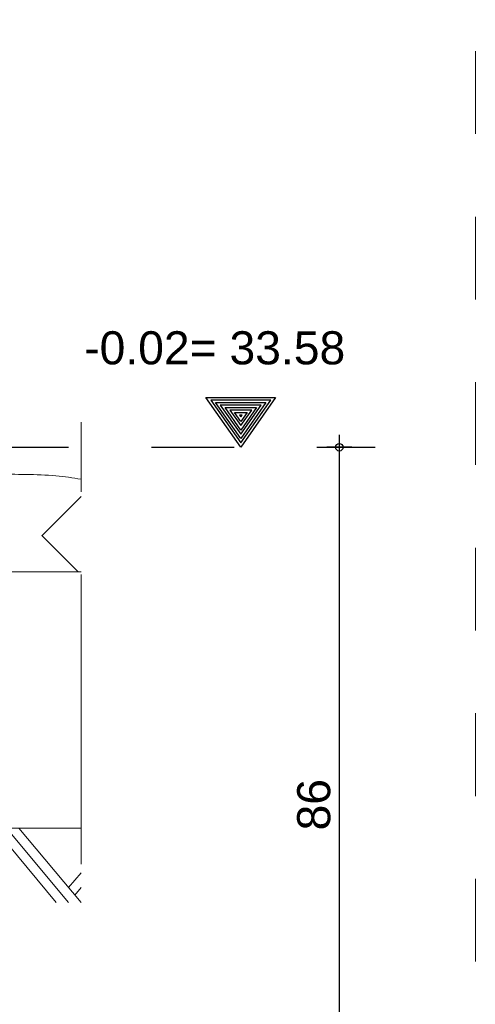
# Model space of a CAD drawing. Header units: metres. Extents: x 1333.9 to 1416.6, y -82.7 to -2.5.
# Tile 71 of 160: x 1390.234 to 1390.784, y -70.967 to -69.778. Entities that reach past the tile are written whole.
import ezdxf

# ---------------------------------------------------------------- set-up
doc = ezdxf.new("R2010")
doc.units = ezdxf.units.M
doc.header["$PDMODE"] = 65
for name, pattern in [('AUSGEZOGEN', [0]), ('STRICHLINIE2_S3', [0.055, 0.04, -0.015]), ('STRICHLINIE_S4', [0.08, 0.06, -0.02]), ('STRICHPUNKT2_S5', [0.5, 0.35, -0.05, 0.05, -0.05])]:
    doc.linetypes.add(name, pattern=pattern)
for name, color, linetype, lineweight in [('XR$8$Ansicht', 1, 'AUSGEZOGEN', 50), ('XR$8$Legende', 4, 'AUSGEZOGEN', 13), ('XR$8$Maßlinie 1_50', 7, 'AUSGEZOGEN', 25), ('XR$8$Muster', 4, 'AUSGEZOGEN', 13), ('XR$8$Text 1_100', 3, 'AUSGEZOGEN', 18), ('XR$8$Text 1_50', 3, 'AUSGEZOGEN', 18), ('XR$8$Wand', 1, 'AUSGEZOGEN', 50), ('XR$8$Wand Mauerwerk tr', 42, 'AUSGEZOGEN', 18)]:
    doc.layers.add(name, color=color, linetype=linetype, lineweight=lineweight)
doc.styles.add('ARIAL', font='arial.ttf')
doc.dimstyles.new('DIMSTYLE_15', dxfattribs={"dimtxt": 0.04, "dimasz": 0.03, "dimexe": 0, "dimexo": 1e-06, "dimgap": 0.02, "dimtad": 2, "dimdec": 1, "dimlfac": 100, "dimrnd": 0.5, "dimzin": 4, "dimdsep": 46, "dimtxsty": 'ARIAL', "dimblk1": 'ALL_ML_KREIS', "dimblk2": 'ALL_ML_KREIS', "dimsah": 1, "dimcen": 0, "dimse1": 1, "dimse2": 1, "dimclrd": 7, "dimclre": 7, "dimclrt": 7, "dimadec": 0, "dimazin": 0, "dimtfac": 1, "dimtdec": 0, "dimtix": 1, "dimtmove": 2, "dimatfit": 3, "dimfxl": 0, "dimtzin": 0, "dimlwd": 0, "dimlwe": 25, "dimarcsym": 0})
pattern_1 = [(315, (0.265165, -6e-17), (0.1325825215, -3e-17), [0.09375, -0.09375]), (45, (0.265165, -6e-17), (3e-17, 0.1325825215), [0.09375, -0.09375])]

# ---------------------------------------------------------------- blocks, each defined once
blk = doc.blocks.new('NSY145')
at = {"color": 0, "linetype": 'ByBlock', "lineweight": -2}
for p, q in [((-0.035, 0.05), (0, 0.05)), ((0, 0), (-0.035, 0.05)), ((0, 0.05), (0.035, 0.05)), ((0.035, 0.05), (0, 0)), ((0.0302, 0.0475), (-0.0302, 0.0475)), ((-0.0302, 0.0475), (0, 0.00435)), ((-0.0254, 0.045), (0, 0.045)), ((0, 0.0087), (-0.0254, 0.045)), ((0.0206, 0.0425), (-0.0206, 0.0425)), ((-0.0206, 0.0425), (0, 0.01305)), ((-0.01585, 0.04), (0, 0.04)), ((0, 0.0174), (-0.01585, 0.04)), ((0, 0.00435), (0.0302, 0.0475)), ((0, 0.045), (0.0254, 0.045)), ((0.0254, 0.045), (0, 0.0087)), ((0, 0.01305), (0.0206, 0.0425)), ((0, 0.04), (0.01585, 0.04)), ((0.01585, 0.04), (0, 0.0174)), ((0.011, 0.0375), (-0.011, 0.0375)), ((-0.011, 0.0375), (0, 0.0218)), ((-0.0063, 0.035), (0, 0.035)), ((0, 0.0261), (-0.0063, 0.035)), ((0.0014, 0.0325), (-0.0014, 0.0325)), ((-0.0014, 0.0325), (0, 0.0305)), ((0, 0.0218), (0.011, 0.0375)), ((0, 0.035), (0.0063, 0.035)), ((0.0063, 0.035), (0, 0.0261)), ((0, 0.0305), (0.0014, 0.0325))]:
    blk.add_line(p, q, dxfattribs=at)
blk = doc.blocks.new('MUSTERELEMENT_12')
at = {"layer": 'XR$8$Wand', "color": 52, "linetype": 'AUSGEZOGEN', "lineweight": 13, "transparency": 33554687}
for p, q in [((1389.6027, -70.7545), (1389.5773, -70.785)), ((1389.6777, -70.8445), (1389.6027, -70.7545)), ((1389.6927, -70.8445), (1389.6177, -70.7545)), ((1389.7077, -70.8445), (1389.6327, -70.7545)), ((1389.7527, -70.7545), (1389.7077, -70.8085)), ((1389.8277, -70.8445), (1389.7527, -70.7545)), ((1389.8427, -70.8445), (1389.7677, -70.7545)), ((1389.8577, -70.8445), (1389.7827, -70.7545)), ((1389.9027, -70.7545), (1389.8577, -70.8085)), ((1389.9777, -70.8445), (1389.9027, -70.7545)), ((1389.9927, -70.8445), (1389.9177, -70.7545)), ((1390.0077, -70.8445), (1389.9327, -70.7545)), ((1390.0527, -70.7545), (1390.0077, -70.8085)), ((1390.1277, -70.8445), (1390.0527, -70.7545)), ((1390.1427, -70.8445), (1390.0677, -70.7545)), ((1390.1577, -70.8445), (1390.0827, -70.7545)), ((1390.2027, -70.7545), (1390.1577, -70.8085)), ((1390.2777, -70.8445), (1390.2027, -70.7545)), ((1390.2927, -70.8445), (1390.2177, -70.7545)), ((1390.3077, -70.8445), (1390.2327, -70.7545)), ((1389.6102, -70.7635), (1389.5773, -70.803)), ((1389.6177, -70.7725), (1389.5773, -70.821)), ((1389.7602, -70.7635), (1389.7077, -70.8265)), ((1389.7677, -70.7725), (1389.7077, -70.8445)), ((1389.9102, -70.7635), (1389.8577, -70.8265)), ((1389.9177, -70.7725), (1389.8577, -70.8445)), ((1390.0602, -70.7635), (1390.0077, -70.8265)), ((1390.0677, -70.7725), (1390.0077, -70.8445)), ((1390.2102, -70.7635), (1390.1577, -70.8265)), ((1390.2177, -70.7725), (1390.1577, -70.8445)), ((1389.7077, -70.8085), (1389.6927, -70.8265)), ((1389.8577, -70.8085), (1389.8427, -70.8265)), ((1390.0077, -70.8085), (1389.9927, -70.8265)), ((1390.1577, -70.8085), (1390.1427, -70.8265)), ((1390.3077, -70.8085), (1390.2927, -70.8265)), ((1389.7077, -70.8265), (1389.7002, -70.8355)), ((1389.8577, -70.8265), (1389.8502, -70.8355)), ((1390.0077, -70.8265), (1390.0002, -70.8355)), ((1390.1577, -70.8265), (1390.1502, -70.8355)), ((1390.3077, -70.8265), (1390.3002, -70.8355))]:
    blk.add_line(p, q, dxfattribs=at)
blk = doc.blocks.new('ALL_ML_KREIS')
at = {"color": 0, "linetype": 'ByBlock', "lineweight": -2}
for p, q in [((0, -0.5), (0, 0.5)), ((-1, 0), (0.5, 0))]:
    blk.add_line(p, q, dxfattribs=at)
blk.add_circle((0, 0), 0.15, dxfattribs=at)
blk = doc.blocks.new('*D390')
at = {"layer": 'DEFPOINTS', "color": 7, "linetype": 'AUSGEZOGEN', "lineweight": 25, "transparency": 33554687}
for p in [(1390.1277, -70.2945), (1389.5627, -71.1545), (1390.6197, -71.1545)]:
    blk.add_point(p, dxfattribs=at)
at = {"layer": 'XR$8$Maßlinie 1_50', "color": 7, "linetype": 'AUSGEZOGEN', "lineweight": -2, "transparency": 33554687}
blk.add_line((1390.6197, -71.1545), (1390.6197, -70.2945), dxfattribs=at)
at = {"layer": 'XR$8$Maßlinie 1_50', "color": 7, "linetype": 'AUSGEZOGEN', "lineweight": 25, "transparency": 33554687, "xscale": 0.03, "yscale": 0.03, "zscale": 0.03}
for p, rotation in [((1390.6197, -70.2945), 90), ((1390.6197, -71.1545), 270)]:
    blk.add_blockref('ALL_ML_KREIS', p, dxfattribs=dict(at, rotation=rotation))
at = {"layer": 'XR$8$Maßlinie 1_50', "color": 7, "linetype": 'AUSGEZOGEN', "lineweight": 25, "transparency": 33554687, "insert": (1390.589, -70.7263), "char_height": 0.04, "width": 0.16, "attachment_point": 5, "rotation": 90, "style": 'ARIAL'}
blk.add_mtext('\\A1;{\\A1;{86\\H0.026400;\\S^ ;}}', dxfattribs=at)

msp = doc.modelspace()

# ---------------------------------------------------------------- hatches: boundary and pattern name
at = {"layer": 'XR$8$Muster', "linetype": 'AUSGEZOGEN', "lineweight": 13, "transparency": 33554687}
h = msp.add_hatch(dxfattribs=at)
h.set_pattern_fill('MUSTER', scale=0.09375, angle=315, style=0, pattern_type=2)
h.set_pattern_definition(pattern_1)
h.paths.add_polyline_path([(1390.3086, -70.3332), (1390.2985, -70.3315), (1390.2896, -70.3302), (1390.2815, -70.3293), (1390.2737, -70.3285), (1390.2645, -70.328), (1390.2502, -70.3274), (1390.2134, -70.3267), (1390.2039, -70.3261), (1390.1949, -70.3253), (1390.1849, -70.3243), (1390.1735, -70.3227), (1390.1592, -70.3206), (1390.1326, -70.3162), (1390.1157, -70.3136), (1390.1033, -70.3118), (1390.0918, -70.3105), (1390.0846, -70.3092), (1390.0914, -70.3082), (1390.0768, -70.3072), (1390.0601, -70.3064), (1390.0393, -70.3057), (1390.002, -70.3047), (1389.9869, -70.3042), (1389.9764, -70.3036), (1389.9675, -70.3029), (1389.9596, -70.3021), (1389.9524, -70.3012), (1389.9457, -70.3001), (1389.9427, -70.2995), (1389.9427, -70.325), (1389.9427, -70.4446), (1390.3067, -70.4449), (1390.3077, -70.4441), (1390.3077, -70.3331), (1390.3127, -70.334)], flags=0)
h = msp.add_hatch(dxfattribs=at)
h.set_pattern_fill('MUSTER', scale=0.09375, angle=315, style=0, pattern_type=2)
h.set_pattern_definition(pattern_1)
h.paths.add_polyline_path([(1390.3249, -70.3364), (1390.3207, -70.3355), (1390.3136, -70.3342)], flags=0)
h = msp.add_hatch(dxfattribs=at)
h.set_pattern_fill('MUSTER', scale=0.15, angle=315, style=0, pattern_type=2)
h.set_pattern_definition([(315, (0.42426, -9e-17), (0.212132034, -5e-17), [0.15, -0.15]), (45, (0.42426, -9e-17), (5e-17, 0.212132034), [0.15, -0.15])])
h.paths.add_polyline_path([(1389.3247, -70.847), (1389.3247, -70.8754), (1389.4618, -70.8754), (1389.4713, -70.8659), (1389.4727, -70.8671), (1389.4727, -70.8645), (1389.5827, -70.7545), (1390.3077, -70.7545), (1390.3077, -70.444), (1390.3067, -70.4449), (1389.9427, -70.4446), (1389.9427, -70.4548), (1390.016, -70.5038), (1390.0717, -70.6445), (1389.7707, -70.6445), (1389.7774, -70.5183), (1389.8927, -70.4545), (1389.8927, -70.4449), (1389.485, -70.4449), (1389.485, -70.6866)], flags=0)

# ---------------------------------------------------------------- linework, layer by layer
at = {"layer": 'XR$8$Ansicht', "color": 7, "linetype": 'AUSGEZOGEN', "lineweight": 13, "transparency": 33554687}
msp.add_line((1389.9427, -70.4449), (1390.3077, -70.4449), dxfattribs=at)
at = {"layer": 'XR$8$Ansicht', "color": 7, "linetype": 'AUSGEZOGEN', "lineweight": 13, "transparency": 33554687, "start_tangent": (-0.99665, 0.178291), "end_tangent": (-1.004401, 0.192164)}
msp.add_spline([(1390.3077, -70.3331), (1390.2774, -70.3289), (1390.2052, -70.3262), (1390.1031, -70.3118), (1390.0066, -70.3048), (1389.9427, -70.2995)], degree=3, dxfattribs=at)
at = {"layer": 'XR$8$Legende', "color": 4, "linetype": 'STRICHLINIE2_S3', "lineweight": 13, "transparency": 33554687}
msp.add_line((1390.3077, -70.7545), (1389.5773, -70.7545), dxfattribs=at)
at = {"layer": 'XR$8$Text 1_50', "color": 4, "linetype": 'STRICHPUNKT2_S5', "lineweight": 13, "transparency": 33554687}
msp.add_line((1390.3077, -70.7982), (1390.3077, -70.2643), dxfattribs=at)
at = {"layer": 'XR$8$Text 1_50', "color": 3, "linetype": 'STRICHPUNKT2_S5', "lineweight": 25, "transparency": 33554687}
msp.add_line((1389.9427, -70.2945), (1390.6629, -70.2945), dxfattribs=at)
at = {"layer": 'XR$8$Wand Mauerwerk tr', "color": 7, "linetype": 'STRICHLINIE_S4', "lineweight": 18, "transparency": 33554687}
msp.add_lwpolyline([(1387.1014, -69.0159), (1390.784, -69.0159), (1390.784, -71.9679), (1387.1014, -71.9679), (1387.1014, -69.0159)], close=True, dxfattribs=at)

# ---------------------------------------------------------------- block references
at = {"layer": 'XR$8$Wand', "color": 1, "linetype": 'AUSGEZOGEN', "lineweight": 25, "transparency": 33554687, "xscale": 1.199999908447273, "yscale": 1.199999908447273, "zscale": 1.199999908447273}
msp.add_blockref('NSY145', (1390.5006, -70.2945), dxfattribs=at)
at = {"layer": 'XR$8$Wand', "color": 52, "linetype": 'AUSGEZOGEN', "lineweight": 13, "transparency": 33554687}
msp.add_blockref('MUSTERELEMENT_12', (0, 0), dxfattribs=at)

# ---------------------------------------------------------------- texts
at = {"layer": 'XR$8$Text 1_100', "color": 3, "linetype": 'AUSGEZOGEN', "lineweight": 25, "transparency": 33554687, "insert": (1390.3115, -70.1949), "char_height": 0.04, "width": 0.336732, "attachment_point": 7, "style": 'ARIAL'}
msp.add_mtext('\\W1.00;-0.02= 33.58', dxfattribs=at)

# ---------------------------------------------------------------- dimensions: what is measured, and where the dimension line sits
at = {"layer": 'XR$8$Maßlinie 1_50', "color": 7, "linetype": 'AUSGEZOGEN', "lineweight": 25, "transparency": 33554687}
dim = msp.add_linear_dim(base=(1390.6197, -70.2945), p1=(1389.5627, -71.1545), p2=(1390.1277, -70.2945), angle=90, dimstyle='DIMSTYLE_15', override={"dimpost": '<>', "dimclrd": 7, "dimclre": 7, "dimclrt": 7, "dimlwd": 0, "dimlwe": 25}, dxfattribs=at)
dim.commit()
dim.dimension.update_dxf_attribs({"geometry": '*D390', "text_midpoint": (1390.589, -70.7263), "dimtype": 160})

doc.saveas('drawing.dxf')
